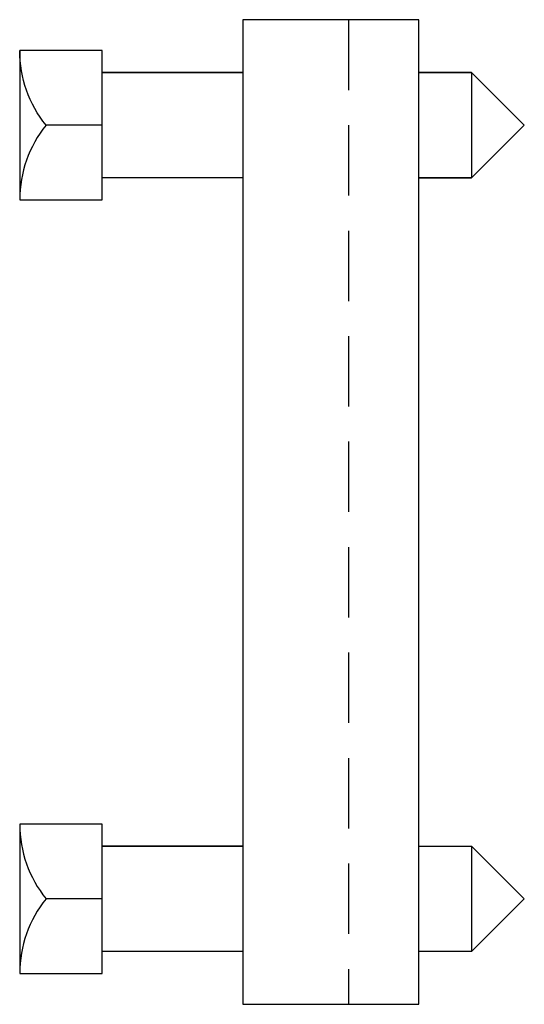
# Model space of a CAD drawing. Extents: x 11 to 205, y 90 to 190.
# Tile 2 of 2: x 154 to 205, y 90 to 190. Entities that reach past the tile are written whole.
import ezdxf

# ---------------------------------------------------------------- set-up
doc = ezdxf.new("R2010")
doc.units = 0
doc.header["$MEASUREMENT"] = 0
doc.linetypes.add('AI9-LTYPE1', pattern=[10.676905, 7.117937, -3.558968])
doc.layers.get('0').update_dxf_attribs({"linetype": 'CONTINUOUS'})

msp = doc.modelspace()

# ---------------------------------------------------------------- linework, layer by layer
at = {"color": 7, "linetype": 'AI9-LTYPE1'}
msp.add_line((187.511, 189.526), (187.511, 89.874), dxfattribs=at)
at = {"color": 7}
for p, q in [((176.834, 184.187), (162.598, 184.187)), ((199.967, 184.187), (199.967, 173.51)), ((176.834, 173.51), (162.598, 173.51)), ((176.834, 105.89), (162.598, 105.89)), ((176.834, 95.213), (162.598, 95.213))]:
    msp.add_line(p, q, dxfattribs=at)
for points in [[(176.834, 89.874), (194.629, 89.874), (194.629, 189.526), (176.834, 189.526)], [(162.598, 171.304), (162.598, 186.394), (154.256, 186.394), (154.256, 171.304)], [(176.834, 173.51), (162.598, 173.51), (162.598, 184.187), (176.834, 184.187)], [(199.967, 173.51), (194.629, 173.51), (194.629, 184.187), (199.967, 184.187)], [(176.834, 95.213), (162.598, 95.213), (162.598, 105.89), (176.834, 105.89)], [(199.967, 95.213), (194.629, 95.213), (194.629, 105.89), (199.967, 105.89)]]:
    msp.add_lwpolyline(points, close=True, dxfattribs=at)
for points in [[(194.629, 173.51), (199.967, 173.51), (205.306, 178.849), (199.967, 184.187), (194.629, 184.187)], [(194.629, 105.89), (199.967, 105.89), (199.967, 95.213), (194.629, 95.213)], [(199.967, 105.89), (205.306, 100.551), (199.967, 95.213)]]:
    msp.add_lwpolyline(points, dxfattribs=at)
for points, knots in [([(162.598, 178.849), (162.598, 178.849), (156.925, 178.849), (156.925, 178.849), (155.198, 180.984), (154.256, 183.647), (154.256, 186.394)], [0, 0, 0, 0, 1, 1, 1, 2, 2, 2, 2]), ([(162.598, 100.551), (162.598, 100.551), (156.925, 100.551), (156.925, 100.551), (155.198, 98.416), (154.256, 95.753), (154.256, 93.006), (154.256, 93.006), (162.598, 93.006), (162.598, 93.006), (162.598, 93.006), (162.598, 108.096), (162.598, 108.096), (162.598, 108.096), (154.256, 108.096), (154.256, 108.096), (154.256, 108.096), (154.256, 93.006), (154.256, 93.006)], [0, 0, 0, 0, 1, 1, 1, 2, 2, 2, 3, 3, 3, 4, 4, 4, 5, 5, 5, 6, 6, 6, 6])]:
    msp.add_open_spline(points, degree=3, knots=knots, dxfattribs=at)
for points in [[(156.925, 178.849), (155.198, 176.713), (154.256, 174.05), (154.256, 171.304)], [(154.256, 108.096), (154.256, 105.35), (155.198, 102.687), (156.925, 100.551)]]:
    msp.add_open_spline(points, degree=3, dxfattribs=at)

doc.saveas('drawing.dxf')
